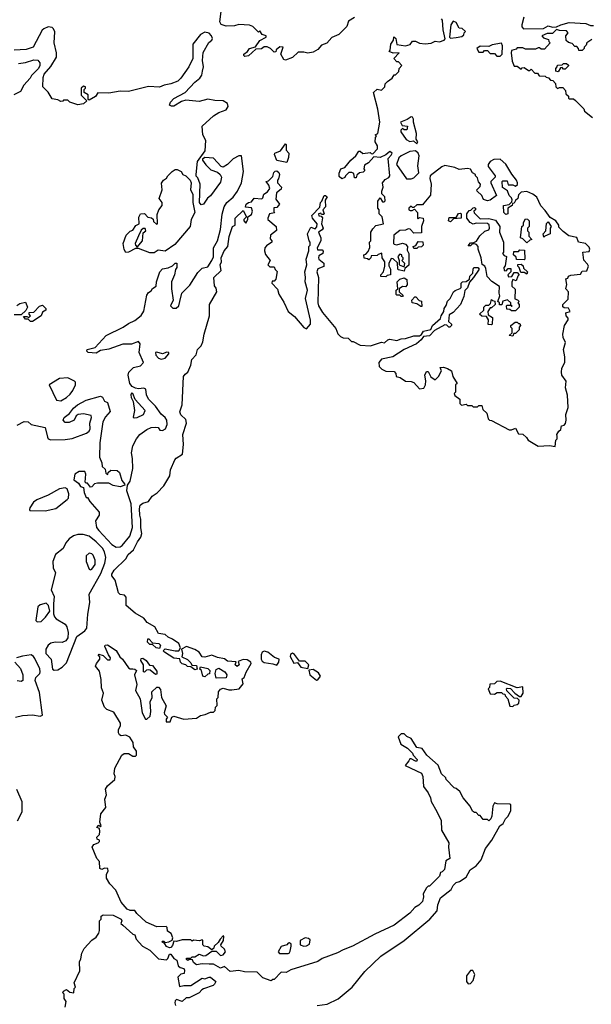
# Model space of a CAD drawing. Extents: x 2604950 to 2749250, y 940531 to 1028284.
# Tile 54 of 220: x 2619744 to 2623791, y 1010654 to 1017619. Entities that reach past the tile are written whole.
import ezdxf

# ---------------------------------------------------------------- set-up
doc = ezdxf.new("R2010")
doc.units = 0

msp = doc.modelspace()

# ---------------------------------------------------------------- linework, layer by layer
at = {"layer": '0CON05XD'}
for points in [[(2622113.3, 1017635), (2622071.7, 1017608.3), (2622059.2, 1017570.8), (2622003.3, 1017515), (2621955, 1017494), (2621917.9, 1017452.1), (2621881.2, 1017438.8), (2621855, 1017408), (2621821.7, 1017388.3), (2621785, 1017381.2), (2621755, 1017388.8), (2621715, 1017388.8), (2621675, 1017352), (2621625, 1017333.3), (2621615, 1017337.5), (2621592.5, 1017375), (2621610, 1017425), (2621585, 1017427.5), (2621560, 1017405), (2621558.3, 1017391.7), (2621545, 1017390), (2621520, 1017415), (2621495, 1017426.7), (2621475, 1017426.7), (2621455, 1017412.5), (2621415, 1017410), (2621365, 1017362.5), (2621338.3, 1017358.3), (2621330, 1017365), (2621330, 1017375), (2621356.7, 1017393.3), (2621370, 1017415), (2621413.6, 1017426.4), (2621445, 1017472.5), (2621490, 1017495), (2621490, 1017505), (2621460, 1017515), (2621445, 1017540), (2621435, 1017530), (2621395, 1017570), (2621370, 1017580), (2621296.1, 1017586.1), (2621265, 1017576.2), (2621205, 1017574.3), (2621171.2, 1017585), (2621160, 1017605), (2621172, 1017695)], [(2623548.3, 1014671.7), (2623547.5, 1014685), (2623560.7, 1014709.3), (2623575, 1014720), (2623580, 1014745), (2623598.3, 1014751.7), (2623607, 1014763), (2623612.5, 1014785), (2623610, 1014825), (2623627.5, 1014875), (2623623, 1014963), (2623607.5, 1015015), (2623611.7, 1015061.7), (2623583.3, 1015105), (2623580, 1015125), (2623583.3, 1015155), (2623603.3, 1015195), (2623603.6, 1015233.6), (2623593.8, 1015285), (2623607.5, 1015335), (2623590.7, 1015370.7), (2623590, 1015395), (2623600, 1015455), (2623627.5, 1015495), (2623626.7, 1015506.7), (2623612.5, 1015525), (2623610, 1015545), (2623640, 1015555), (2623628.3, 1015578.3), (2623598.3, 1015581.7), (2623588.3, 1015588.3), (2623590, 1015605), (2623627.5, 1015642.5), (2623630, 1015695), (2623610, 1015715), (2623617.5, 1015745), (2623610, 1015785), (2623625, 1015790), (2623630, 1015805), (2623645, 1015812.5), (2623715, 1015820), (2623725, 1015840), (2623758.3, 1015841.7), (2623770, 1015875), (2623765, 1015890), (2623738.3, 1015918.3), (2623730, 1015975), (2623775, 1015980), (2623780, 1015995), (2623775, 1016010), (2623750, 1016035), (2623700, 1016045), (2623688.3, 1016078.3), (2623631.2, 1016091.2), (2623590.7, 1016120.7), (2623561.7, 1016151.7), (2623560, 1016165), (2623540, 1016195), (2623500.7, 1016220.7), (2623465, 1016270), (2623432.5, 1016302.5), (2623405, 1016363.8), (2623376.7, 1016385), (2623335, 1016402.5), (2623295, 1016400), (2623275, 1016380), (2623270, 1016355), (2623255, 1016340), (2623245, 1016320), (2623231.7, 1016318.3), (2623230, 1016305), (2623200, 1016285), (2623200, 1016245), (2623185, 1016240), (2623172.5, 1016255), (2623170, 1016305), (2623208.3, 1016311.7), (2623228.3, 1016331.7), (2623230, 1016345), (2623225, 1016360), (2623210, 1016375), (2623198.3, 1016408.3), (2623161.7, 1016431.7), (2623160, 1016475), (2623165, 1016480), (2623195, 1016480), (2623201.7, 1016451.7), (2623235, 1016450), (2623255, 1016442.5), (2623267.5, 1016452.5), (2623268.8, 1016465), (2623261.2, 1016485), (2623227.1, 1016527.1), (2623186.4, 1016596.4), (2623145, 1016632.9), (2623100.2, 1016629.8), (2623075.8, 1016615), (2623060, 1016595), (2623061.2, 1016581.2), (2623110, 1016515), (2623110, 1016505), (2623080, 1016475), (2623080, 1016465), (2623120, 1016375), (2623075, 1016342.5), (2623055, 1016337.5), (2623027, 1016347), (2623016.4, 1016376.4), (2622982.5, 1016405), (2622980, 1016415), (2623005, 1016440), (2623007.5, 1016455), (2622993, 1016473), (2622985, 1016500), (2622970, 1016515), (2622970, 1016525), (2622950, 1016535), (2622935, 1016562.5), (2622915, 1016567.5), (2622855, 1016559.2), (2622825, 1016573.1), (2622755, 1016588.5), (2622732, 1016578), (2622650, 1016515), (2622647.5, 1016495), (2622656.7, 1016455), (2622651.7, 1016378.3), (2622605, 1016320), (2622595, 1016310), (2622555, 1016310), (2622535, 1016290), (2622525, 1016290), (2622515, 1016300), (2622500, 1016285), (2622500, 1016275), (2622508.3, 1016268.3), (2622521.7, 1016268.3), (2622538.3, 1016278.3), (2622560, 1016255), (2622560, 1016215), (2622565, 1016210), (2622570, 1016215), (2622575, 1016220), (2622600, 1016215), (2622602.5, 1016195), (2622587.5, 1016155), (2622588.3, 1016111.7), (2622535, 1016110), (2622508.3, 1016138.3), (2622495, 1016140), (2622475, 1016130), (2622435, 1016127.5), (2622392.5, 1016095), (2622390, 1016035), (2622395, 1016030), (2622415, 1016027.5), (2622455, 1016037.5), (2622475, 1016030), (2622490, 1016015), (2622488.3, 1015988.3), (2622500, 1015965), (2622498.3, 1015881.7), (2622471.7, 1015858.3), (2622465, 1015840), (2622425, 1015850), (2622420, 1015855), (2622418.3, 1015898.3), (2622388.3, 1015928.3), (2622375, 1015930), (2622357.5, 1015895), (2622358.3, 1015878.3), (2622370, 1015855), (2622370, 1015815), (2622345, 1015810), (2622335, 1015800), (2622301.7, 1015801.7), (2622300, 1015815), (2622320, 1015835), (2622330, 1015875), (2622330, 1015905), (2622310, 1015935), (2622308.3, 1015968.3), (2622281.7, 1015958.3), (2622275, 1015950), (2622231.7, 1015948.3), (2622230, 1015935), (2622215, 1015920), (2622207.5, 1015927.5), (2622181.7, 1015931.7), (2622180, 1015955), (2622195, 1015960), (2622211.7, 1015978.3), (2622221.7, 1016008.3), (2622220, 1016045), (2622230, 1016055), (2622230, 1016115), (2622245, 1016140), (2622265, 1016162.5), (2622320, 1016175), (2622310, 1016225), (2622290, 1016245), (2622290, 1016275), (2622280, 1016285), (2622280, 1016335), (2622295, 1016360), (2622311.7, 1016331.7), (2622325, 1016330), (2622331.7, 1016338.3), (2622330, 1016365), (2622308.3, 1016388.3), (2622307.5, 1016405), (2622317.5, 1016435), (2622312.5, 1016465), (2622330.7, 1016489.3), (2622357.7, 1016502.3), (2622363.3, 1016515), (2622353.3, 1016636.7), (2622375, 1016660), (2622380, 1016675), (2622365, 1016687.5), (2622337, 1016663), (2622295, 1016643.3), (2622251.7, 1016648.3), (2622213, 1016607), (2622185, 1016590), (2622180, 1016565), (2622188.3, 1016551.7), (2622175, 1016540), (2622150, 1016535), (2622131.7, 1016518.3), (2622125, 1016500), (2622115, 1016500), (2622110, 1016530), (2622095, 1016537.5), (2622075, 1016537.5), (2622050, 1016515), (2622046.4, 1016503.6), (2622025, 1016493.3), (2622005, 1016510), (2622006.4, 1016533.6), (2622017, 1016563), (2622046.4, 1016573.6), (2622087.5, 1016625), (2622123, 1016657), (2622145, 1016690), (2622155, 1016690), (2622173.6, 1016673.6), (2622225, 1016680), (2622231.7, 1016671.7), (2622245, 1016670), (2622277.5, 1016705), (2622277, 1016727), (2622260, 1016755), (2622262.5, 1016785), (2622270, 1016795), (2622260, 1016805), (2622280, 1016815), (2622293.3, 1016895), (2622279.2, 1016985), (2622250, 1017105), (2622275, 1017127.5), (2622305, 1017120), (2622330, 1017145), (2622332.5, 1017165), (2622347, 1017183), (2622380, 1017205), (2622395, 1017230), (2622405, 1017230), (2622428.3, 1017251.7), (2622430, 1017275), (2622450, 1017295), (2622425, 1017320), (2622415, 1017320), (2622392.5, 1017345), (2622430, 1017385), (2622387, 1017383), (2622360, 1017395), (2622366.7, 1017403.3), (2622372.5, 1017445), (2622390, 1017475), (2622391.7, 1017498.3), (2622407.5, 1017485), (2622415, 1017442.5), (2622475, 1017433.3), (2622507.5, 1017442.5), (2622525, 1017467.5), (2622545, 1017467.5), (2622575, 1017453.3), (2622615, 1017447.5), (2622656.4, 1017453.6), (2622685, 1017467.5), (2622716.4, 1017463.6), (2622750, 1017475), (2622757, 1017483), (2622743, 1017547), (2622736.4, 1017616.4), (2622730, 1017625)], [(2622795, 1017487.5), (2622835, 1017493.3), (2622875, 1017500), (2622888.3, 1017511.7), (2622890, 1017525), (2622900, 1017535), (2622877, 1017557), (2622855, 1017560), (2622835, 1017600), (2622812.5, 1017607.5), (2622797, 1017583), (2622787.5, 1017495), (2622795, 1017487.5)], [(2623313, 1017637), (2623298.3, 1017581.7), (2623298.3, 1017568.3), (2623310, 1017555), (2623453, 1017557), (2623485, 1017576), (2623515, 1017566.7), (2623545, 1017567.5), (2623575, 1017582.5), (2623635, 1017598.8), (2623753, 1017593), (2623785, 1017577.5), (2623807, 1017577)], [(2620455, 1013890.3), (2620470.2, 1013899.8), (2620522.9, 1013965), (2620543.4, 1014026.6), (2620533.3, 1014193.3), (2620503.1, 1014286.9), (2620506.2, 1014325), (2620525, 1014353.8), (2620545.4, 1014445), (2620543.7, 1014513.7), (2620534.5, 1014555), (2620545.6, 1014605), (2620570, 1014655), (2620594.3, 1014685), (2620645, 1014720.6), (2620675, 1014733.1), (2620707.5, 1014737.5), (2620723.8, 1014733.8), (2620736.4, 1014716.4), (2620755, 1014713.3), (2620776, 1014725), (2620787.5, 1014755), (2620785.6, 1014785), (2620775, 1014803.8), (2620745, 1014829.2), (2620704.6, 1014885), (2620655, 1014935.6), (2620642, 1014965), (2620636.1, 1015006.1), (2620622.7, 1015012.7), (2620585, 1015007.4), (2620565, 1015011.6), (2620540.8, 1015025), (2620524.9, 1015044.9), (2620512.2, 1015105), (2620517.1, 1015125), (2620550.4, 1015159.6), (2620598.7, 1015171.3), (2620620.6, 1015195), (2620590.6, 1015265), (2620596.7, 1015325), (2620585, 1015342.5), (2620535, 1015323.3), (2620475, 1015324), (2620375, 1015288.1), (2620315, 1015278.8), (2620285, 1015260), (2620230, 1015265), (2620220, 1015275), (2620222.5, 1015285), (2620279.4, 1015300.6), (2620356.7, 1015385), (2620477, 1015443), (2620515, 1015470), (2620558.8, 1015491.2), (2620603.3, 1015526.7), (2620622.5, 1015557.5), (2620645, 1015670), (2620655, 1015690), (2620675, 1015700), (2620683.6, 1015716.4), (2620710, 1015735), (2620712.5, 1015765), (2620736.7, 1015835), (2620755, 1015857.5), (2620795, 1015862.5), (2620825, 1015877.5), (2620845, 1015897.5), (2620856.1, 1015896.1), (2620856.7, 1015865), (2620847.5, 1015852.5), (2620840, 1015815), (2620818.8, 1015765), (2620818, 1015715), (2620830, 1015635), (2620812.5, 1015595), (2620828.3, 1015578.3), (2620851.7, 1015578.3), (2620870, 1015595), (2620877.5, 1015625), (2620892, 1015685), (2620948.5, 1015741.5), (2621005, 1015830.6), (2621035, 1015861.2), (2621075, 1015871.2), (2621105, 1015915.7), (2621115, 1015942.5), (2621116.8, 1016005), (2621144.7, 1016055), (2621164.7, 1016135), (2621177.5, 1016242.5), (2621191.5, 1016295), (2621210.5, 1016325), (2621255, 1016363.6), (2621286.7, 1016405), (2621313.5, 1016465), (2621328.5, 1016545), (2621315, 1016656.7), (2621295, 1016656), (2621256, 1016635), (2621215, 1016594.5), (2621185, 1016575.7), (2621170.3, 1016580.3), (2621115, 1016640), (2621055, 1016643.3), (2621038.3, 1016631.7), (2621037.5, 1016625), (2621061.7, 1016591.7), (2621096.1, 1016556.1), (2621145, 1016541.2), (2621163.3, 1016525), (2621173.8, 1016505), (2621165, 1016470), (2621095, 1016372), (2621073.3, 1016356.7), (2621045, 1016313.3), (2621028.3, 1016308.3), (2621017.5, 1016325), (2621022.5, 1016455), (2621005, 1016500), (2620993, 1016513), (2620992.5, 1016525), (2621003.3, 1016615), (2621057.7, 1016692.3), (2621062.5, 1016765), (2621040.5, 1016805), (2621036.3, 1016865), (2621115, 1016938.1), (2621155, 1016962.5), (2621205, 1016982.5), (2621220, 1017005), (2621215.8, 1017025.8), (2621185, 1017044), (2621125, 1017046.5), (2621075, 1017057.3), (2621015, 1017040.8), (2620920.2, 1017049.8), (2620889.1, 1017040.9), (2620835, 1017008.5), (2620817.9, 1017007.9), (2620804.2, 1017015), (2620811.9, 1017035), (2620835, 1017060.8), (2620915, 1017102.9), (2620984, 1017176), (2621020, 1017205), (2621033, 1017227), (2621038.8, 1017255), (2621045.5, 1017285), (2621038.8, 1017331.2), (2621042.7, 1017387.3), (2621082.7, 1017457.3), (2621105, 1017473.8), (2621108, 1017485), (2621102, 1017505), (2621085, 1017524), (2621055, 1017530), (2621024.5, 1017515.5), (2620968.8, 1017445), (2620970, 1017345), (2620942.5, 1017285), (2620885.5, 1017204.5), (2620862.5, 1017185), (2620814.1, 1017165.9), (2620766.1, 1017156.1), (2620735, 1017140.6), (2620655, 1017146.4), (2620515, 1017111.1), (2620455, 1017113.1), (2620375, 1017098.8), (2620298.3, 1017101.7), (2620280, 1017075), (2620235, 1017050), (2620230, 1017055), (2620228.3, 1017088.3), (2620200, 1017105), (2620200, 1017125), (2620210, 1017135), (2620210, 1017145), (2620195, 1017150), (2620180, 1017135), (2620180, 1017085), (2620220, 1017045), (2620195, 1017023.3), (2620155, 1017016.7), (2620100, 1017035), (2620085, 1017050), (2620055, 1017050), (2620048.3, 1017041.7), (2620035, 1017040), (2620015, 1017052.5), (2619975, 1017060), (2619946.1, 1017106.1), (2619908.8, 1017145), (2619909.3, 1017209.3), (2619916.4, 1017233.6), (2619965, 1017288.8), (2620005.8, 1017355), (2620005.8, 1017385), (2619989.2, 1017455), (2619992.1, 1017532.1), (2619984.4, 1017554.4), (2619973.3, 1017565), (2619945, 1017567.5), (2619915, 1017555.6), (2619904.2, 1017545), (2619840, 1017425), (2619790.7, 1017409.3), (2619705, 1017402.5)], [(2623795, 1017480), (2623760, 1017455), (2623755, 1017440), (2623740, 1017425), (2623740, 1017415), (2623725, 1017400), (2623701.7, 1017401.7), (2623700, 1017415), (2623688.3, 1017428.3), (2623675, 1017430), (2623655, 1017450), (2623628.3, 1017458.3), (2623611.7, 1017471.7), (2623610, 1017505), (2623627.5, 1017525), (2623615, 1017540), (2623565, 1017542.5), (2623545, 1017550), (2623515, 1017522.5), (2623478.3, 1017521.7), (2623440, 1017505), (2623451.7, 1017491.7), (2623488.3, 1017478.3), (2623490, 1017465), (2623500, 1017455), (2623458.3, 1017411.7), (2623435, 1017410), (2623425, 1017420), (2623415, 1017420), (2623395, 1017410), (2623325, 1017410), (2623305, 1017420), (2623265, 1017420), (2623258.3, 1017411.7), (2623225, 1017400), (2623222.5, 1017385), (2623230, 1017325), (2623245, 1017290), (2623265, 1017290), (2623295, 1017270), (2623301.7, 1017278.3), (2623315, 1017280), (2623345, 1017260), (2623355, 1017260), (2623365, 1017270), (2623391.7, 1017241.7), (2623410, 1017240), (2623421.7, 1017221.7), (2623465, 1017220), (2623471.7, 1017211.7), (2623488.3, 1017208.3), (2623501.7, 1017191.7), (2623518.3, 1017188.3), (2623538.3, 1017168.3), (2623540, 1017145), (2623551.7, 1017131.7), (2623565, 1017140), (2623588.3, 1017138.3), (2623608.3, 1017118.3), (2623610, 1017095), (2623628.3, 1017078.3), (2623630, 1017065), (2623635, 1017060), (2623665, 1017060), (2623678.3, 1017048.3), (2623738.3, 1016988.3), (2623741.7, 1016971.7), (2623798.3, 1016928.3)], [(2623145, 1017360), (2623160, 1017375), (2623162.5, 1017435), (2623155, 1017452.5), (2623088.3, 1017441.7), (2623065, 1017430), (2623005, 1017432.5), (2622980, 1017415), (2622995, 1017390), (2623025, 1017390), (2623035, 1017400), (2623055, 1017400), (2623075, 1017380), (2623105, 1017380), (2623121.7, 1017361.7), (2623145, 1017360)], [(2619735, 1017310), (2619785, 1017316.2), (2619845, 1017336.2), (2619872.5, 1017332.5), (2619887.5, 1017315), (2619887.5, 1017295), (2619876.7, 1017273.3), (2619827.5, 1017225), (2619817.5, 1017205), (2619773.6, 1017156.4), (2619749.3, 1017110.7), (2619701.7, 1017088.3)], [(2623555, 1017250), (2623540, 1017255), (2623540, 1017275), (2623550, 1017285), (2623551.7, 1017298.3), (2623585, 1017300), (2623595, 1017310), (2623615, 1017310), (2623628.3, 1017298.3), (2623628.3, 1017291.7), (2623605, 1017270), (2623595, 1017270), (2623585, 1017280), (2623571.7, 1017278.3), (2623555, 1017250)], [(2622555, 1016740), (2622562.5, 1016755), (2622550, 1016775), (2622553.3, 1016815), (2622532.5, 1016895), (2622532.5, 1016915), (2622525, 1016930), (2622515, 1016932.5), (2622487, 1016913), (2622440, 1016895), (2622451.7, 1016871.7), (2622490, 1016865), (2622485, 1016840), (2622465, 1016840), (2622455, 1016850), (2622443, 1016837), (2622442.5, 1016825), (2622480.7, 1016770.7), (2622505, 1016757.5), (2622531.7, 1016761.7), (2622555, 1016740)], [(2621635, 1016610), (2621565, 1016622.5), (2621547.5, 1016665), (2621550, 1016675), (2621589.3, 1016690.7), (2621625, 1016740), (2621630, 1016735), (2621630, 1016695), (2621650, 1016675), (2621647.5, 1016645), (2621635, 1016610)], [(2622515, 1016492.5), (2622535, 1016500), (2622570, 1016535), (2622562, 1016585), (2622571.2, 1016655), (2622565.8, 1016675.8), (2622545, 1016692.5), (2622505, 1016687.5), (2622443.9, 1016656.1), (2622429.3, 1016640.7), (2622412.5, 1016595), (2622483.6, 1016493.6), (2622515, 1016492.5)], [(2620300, 1011795), (2620310, 1011805), (2620310, 1011815), (2620291.7, 1011821.7), (2620290, 1011835), (2620310, 1011855), (2620312.5, 1011875), (2620308.3, 1011898.3), (2620290, 1011905), (2620305, 1011920), (2620315, 1011910), (2620320, 1011915), (2620312.5, 1011942.5), (2620318.3, 1012001.7), (2620353.3, 1012045), (2620347.5, 1012105), (2620357.5, 1012135), (2620352.5, 1012175), (2620365, 1012200), (2620417.5, 1012245), (2620420, 1012265), (2620412.5, 1012285), (2620417.5, 1012325), (2620467.5, 1012415), (2620483, 1012427), (2620515, 1012427.5), (2620545, 1012410), (2620565, 1012410), (2620570, 1012415), (2620570, 1012445), (2620550, 1012475), (2620546.7, 1012505), (2620523, 1012543), (2620495, 1012557.5), (2620463.3, 1012553.3), (2620450, 1012560), (2620443.3, 1012573.3), (2620443.3, 1012595), (2620457.5, 1012625), (2620458.3, 1012641.7), (2620410, 1012720), (2620360.3, 1012740.3), (2620344.2, 1012755), (2620326.2, 1012805), (2620336.2, 1012855), (2620323.6, 1012893.6), (2620320.7, 1012950.7), (2620309.3, 1013009.3), (2620280, 1013045), (2620287.5, 1013065), (2620312.5, 1013095), (2620311.7, 1013111.7), (2620300, 1013125), (2620305, 1013130), (2620335, 1013120), (2620365, 1013090), (2620385, 1013090), (2620387.5, 1013105), (2620372.5, 1013125), (2620347.5, 1013185), (2620350, 1013195), (2620365, 1013196.7), (2620425.9, 1013155.9), (2620452, 1013112), (2620472.5, 1013095), (2620514.1, 1013034.1), (2620525, 1013026.7), (2620545, 1013026.2), (2620560, 1013025), (2620570, 1013015), (2620557.5, 1012985), (2620572.5, 1012915), (2620563.6, 1012873.6), (2620597.5, 1012815), (2620611.2, 1012715), (2620635, 1012670), (2620645, 1012670), (2620667, 1012693), (2620673.3, 1012725), (2620667, 1012793), (2620682.5, 1012825), (2620680, 1012865), (2620715, 1012897.5), (2620727, 1012897), (2620741.7, 1012881.7), (2620747.5, 1012825), (2620780, 1012765), (2620767.5, 1012715), (2620770, 1012705), (2620790, 1012685), (2620781.7, 1012671.7), (2620781.7, 1012651.7), (2620808.3, 1012651.7), (2620820, 1012685), (2620835, 1012692.5), (2620905, 1012670), (2620995, 1012677.5), (2621025, 1012697.5), (2621057, 1012703), (2621095, 1012720), (2621115, 1012720), (2621128.3, 1012731.7), (2621130, 1012755), (2621141.7, 1012768.3), (2621140, 1012815), (2621150, 1012825), (2621151.2, 1012865), (2621165, 1012883.3), (2621185, 1012890), (2621225, 1012877.5), (2621245, 1012877.5), (2621297.5, 1012885), (2621325, 1012920), (2621320, 1012955), (2621332.5, 1012965), (2621346.4, 1013003.6), (2621382.5, 1013065), (2621380, 1013075), (2621355, 1013090), (2621325, 1013093.3), (2621291.7, 1013078.3), (2621297.5, 1013055), (2621283.6, 1013043.6), (2621270, 1013055), (2621277.5, 1013077.5), (2621215, 1013080), (2621195, 1013096.7), (2621145, 1013106.7), (2621105, 1013123.8), (2621055, 1013110), (2621035, 1013112.5), (2621013.8, 1013143.8), (2620985, 1013163.3), (2620925, 1013183.8), (2620890, 1013165), (2620897.5, 1013135), (2620891.7, 1013111.7), (2620933, 1013093), (2620955, 1013070), (2620961.7, 1013051.7), (2620995, 1013050), (2621000, 1013025), (2620985, 1013020), (2620955, 1013040), (2620933, 1013043), (2620920, 1013055), (2620895, 1013062.5), (2620883.3, 1013075), (2620878.3, 1013098.3), (2620835, 1013103.3), (2620770, 1013145), (2620760, 1013155), (2620775, 1013167.5), (2620845, 1013153.8), (2620870, 1013155), (2620882.5, 1013175), (2620870, 1013205), (2620825, 1013236.7), (2620795, 1013250), (2620775, 1013268.8), (2620727, 1013277), (2620700, 1013325), (2620647.5, 1013355), (2620622.5, 1013385), (2620561.2, 1013421.2), (2620497.5, 1013475), (2620496.7, 1013535), (2620485, 1013547.5), (2620455, 1013553.3), (2620444.2, 1013564.2), (2620420, 1013655), (2620396.7, 1013685), (2620396.7, 1013696.7), (2620412.5, 1013725), (2620494.6, 1013805.4), (2620512.5, 1013835), (2620550.9, 1013869.1), (2620577.1, 1013925), (2620602.3, 1013957.7), (2620608.9, 1013985), (2620601.8, 1014025), (2620602.1, 1014085), (2620594, 1014114), (2620592.2, 1014157.8), (2620598, 1014185), (2620615, 1014198), (2620655, 1014210), (2620681.7, 1014248.3), (2620718.3, 1014271.7), (2620765, 1014322.5), (2620807.3, 1014392.7), (2620812.5, 1014435), (2620841.2, 1014505), (2620852.1, 1014517.9), (2620896.2, 1014545), (2620903.3, 1014615), (2620900, 1014685), (2620925.8, 1014765), (2620919.7, 1014789.7), (2620884.4, 1014824.4), (2620878, 1014845), (2620894.2, 1014895), (2620904.2, 1015095), (2620915, 1015112.5), (2620933.6, 1015126.4), (2620956, 1015174), (2620963.8, 1015215), (2620992.7, 1015247.3), (2621003.2, 1015286.8), (2621028.2, 1015311.8), (2621040.9, 1015339.1), (2621050, 1015395), (2621087.8, 1015525), (2621088, 1015605), (2621140, 1015695), (2621135, 1015718.8), (2621124.2, 1015735.8), (2621118.8, 1015795), (2621170, 1015845), (2621163.8, 1015885), (2621173, 1015907), (2621171.2, 1015935), (2621191.2, 1015985), (2621217.5, 1016015), (2621227.5, 1016085), (2621250, 1016155), (2621270, 1016165), (2621270, 1016215), (2621325, 1016270), (2621350, 1016225), (2621330, 1016205), (2621330, 1016195), (2621345, 1016180), (2621360, 1016205), (2621360, 1016225), (2621385, 1016240), (2621393.3, 1016265), (2621385, 1016287.5), (2621341.7, 1016291.7), (2621347.5, 1016315), (2621363, 1016327), (2621385, 1016330), (2621403, 1016357), (2621457.5, 1016352.5), (2621465, 1016360), (2621472.5, 1016385), (2621499.3, 1016400.7), (2621513.8, 1016425), (2621508.8, 1016448.8), (2621490, 1016475), (2621505, 1016480), (2621535, 1016510), (2621542.5, 1016537.5), (2621551.7, 1016548.3), (2621565, 1016550), (2621578.3, 1016538.3), (2621582.5, 1016525), (2621577, 1016493), (2621570, 1016485), (2621570, 1016465), (2621597.5, 1016435), (2621595, 1016420), (2621562.5, 1016395), (2621558.3, 1016348.3), (2621582.5, 1016315), (2621565, 1016290), (2621543, 1016287), (2621542.5, 1016262.5), (2621548.3, 1016251.7), (2621513.6, 1016246.4), (2621500, 1016215), (2621500, 1016205), (2621560, 1016155), (2621561.7, 1016128.3), (2621520, 1016095), (2621518.3, 1016068.3), (2621530, 1016055), (2621530, 1016045), (2621490.7, 1016019.3), (2621480, 1016005), (2621476.7, 1015985), (2621485, 1015957.5), (2621517.5, 1015915), (2621500, 1015885), (2621515, 1015870), (2621545, 1015870), (2621551.7, 1015851.7), (2621567, 1015837), (2621557, 1015783), (2621545, 1015770), (2621531.7, 1015768.3), (2621530, 1015755), (2621568.3, 1015711.7), (2621578.3, 1015678.3), (2621615, 1015620), (2621644.1, 1015554.1), (2621688.7, 1015518.7), (2621755, 1015442.5), (2621775, 1015432.5), (2621802.5, 1015465), (2621803, 1015493), (2621767.7, 1015647.7), (2621782, 1015705), (2621764.2, 1015765), (2621768, 1015795), (2621762.5, 1015835), (2621776, 1015885), (2621772, 1015925), (2621790, 1015985), (2621790, 1016015), (2621800, 1016025), (2621800, 1016045), (2621792.5, 1016055), (2621782.5, 1016105), (2621805, 1016152.5), (2621835, 1016140), (2621847, 1016153), (2621850, 1016175), (2621817.5, 1016215), (2621813.3, 1016235), (2621868.3, 1016291.7), (2621872.5, 1016325), (2621883.6, 1016336.4), (2621900, 1016375), (2621910, 1016375), (2621920, 1016365), (2621907, 1016343), (2621910, 1016295), (2621890, 1016275), (2621900, 1016245), (2621895, 1016240), (2621881.7, 1016241.7), (2621875, 1016250), (2621860, 1016245), (2621861.7, 1016231.7), (2621878.3, 1016228.3), (2621887.5, 1016217.5), (2621880, 1016175), (2621892.5, 1016145), (2621886.4, 1016133.6), (2621860, 1016115), (2621877, 1016077), (2621876.7, 1016055), (2621850, 1016005), (2621851.7, 1015991.7), (2621885, 1015990), (2621891.7, 1015981.7), (2621890, 1015965), (2621861.7, 1015948.3), (2621860, 1015935), (2621862.5, 1015925), (2621896.1, 1015896.1), (2621896.4, 1015873.6), (2621855, 1015857.5), (2621846.7, 1015835), (2621858.8, 1015795), (2621853.8, 1015615), (2621860, 1015595), (2621887, 1015547), (2621982.5, 1015435), (2621996.4, 1015396.4), (2622015, 1015377.5), (2622035, 1015367.5), (2622070, 1015365), (2622093, 1015343), (2622105, 1015342.5), (2622155, 1015317.5), (2622228.3, 1015311.7), (2622305, 1015337.5), (2622327, 1015333), (2622350, 1015355), (2622365, 1015360), (2622415, 1015350), (2622445, 1015362.5), (2622475, 1015363.3), (2622535, 1015383.3), (2622575, 1015382.5), (2622588.3, 1015391.7), (2622603.9, 1015416.1), (2622653.6, 1015426.4), (2622667.5, 1015455), (2622723.3, 1015505), (2622726.7, 1015525), (2622746.7, 1015555), (2622748.8, 1015575), (2622763.9, 1015596.1), (2622773, 1015627), (2622792.3, 1015647.7), (2622815.9, 1015694.1), (2622826.1, 1015703.9), (2622863, 1015717), (2622870, 1015725), (2622870, 1015755), (2622880, 1015765), (2622905, 1015767.5), (2622927.5, 1015782.5), (2622930, 1015805), (2622952.5, 1015825), (2622953.3, 1015855), (2622960, 1015865), (2622986.4, 1015866.4), (2622997.5, 1015855), (2622957.5, 1015795), (2622927.5, 1015762.5), (2622915, 1015722.5), (2622896.4, 1015703.6), (2622889.3, 1015660.7), (2622865.8, 1015604.2), (2622813, 1015547), (2622785, 1015530), (2622780, 1015485), (2622800, 1015465), (2622800, 1015455), (2622790, 1015445), (2622783, 1015443), (2622768.3, 1015458.3), (2622755, 1015460), (2622680.8, 1015419.2), (2622645, 1015383.3), (2622601.7, 1015378.3), (2622586.4, 1015353.6), (2622552.5, 1015325), (2622465, 1015286.7), (2622385.9, 1015234.1), (2622305, 1015216.7), (2622287.5, 1015195), (2622290, 1015165), (2622307, 1015147), (2622335, 1015132.5), (2622395, 1015130), (2622407.5, 1015115), (2622410, 1015095), (2622437, 1015087), (2622475, 1015062.5), (2622515, 1015060), (2622535, 1015052.5), (2622575, 1015007.5), (2622605, 1015012.5), (2622617.5, 1015035), (2622620, 1015065), (2622613.3, 1015105), (2622625, 1015130), (2622635, 1015130), (2622655, 1015092.5), (2622685, 1015072.5), (2622710, 1015095), (2622730, 1015135), (2622721.7, 1015158.3), (2622745, 1015160), (2622771.7, 1015151.7), (2622800, 1015135), (2622810, 1015095), (2622840, 1015045), (2622830, 1015035), (2622830, 1014985), (2622820, 1014975), (2622825, 1014960), (2622860, 1014935), (2622860, 1014905), (2622873, 1014893), (2622905, 1014900), (2622915, 1014890), (2622945, 1014890), (2622955, 1014880), (2622985, 1014880), (2622995, 1014890), (2623015, 1014890), (2623021.7, 1014861.7), (2623050, 1014835), (2623060, 1014795), (2623070, 1014785), (2623085, 1014782.5), (2623208.3, 1014718.3), (2623225, 1014717.5), (2623255, 1014730), (2623275, 1014690), (2623305, 1014687.5), (2623333, 1014663), (2623343.6, 1014643.6), (2623415, 1014602.5), (2623495, 1014607.5), (2623535, 1014600), (2623540, 1014645), (2623550, 1014655), (2623548.3, 1014671.7)], [(2620695, 1015970), (2620665, 1015970), (2620585, 1016000), (2620565, 1016000), (2620515, 1015974), (2620495, 1015973.3), (2620483.6, 1015993.6), (2620477.5, 1016035), (2620497.5, 1016095), (2620527, 1016123), (2620545, 1016130), (2620567, 1016163), (2620590, 1016175), (2620588.3, 1016221.7), (2620600, 1016245), (2620627, 1016247), (2620651.7, 1016221.7), (2620678.3, 1016218.3), (2620688.3, 1016208.3), (2620691.7, 1016191.7), (2620711.7, 1016171.7), (2620720, 1016175), (2620718.3, 1016241.7), (2620730, 1016275), (2620752.5, 1016305), (2620752.5, 1016325), (2620732.5, 1016355), (2620752.5, 1016415), (2620748.3, 1016461.7), (2620762.5, 1016485), (2620783, 1016497), (2620792.5, 1016515), (2620822.5, 1016545), (2620845, 1016558.8), (2620859.3, 1016559.3), (2620887.5, 1016545), (2620900, 1016525), (2620920, 1016515), (2620950, 1016485), (2620957.5, 1016465), (2620952.5, 1016415), (2620970, 1016385), (2620970, 1016325), (2620983.3, 1016255), (2620958.8, 1016205), (2620951.2, 1016155), (2620841.2, 1016028.8), (2620775, 1015981.2), (2620725, 1015988.8), (2620695, 1015970)], [(2623255, 1015560), (2623225, 1015560), (2623215, 1015570), (2623191.7, 1015571.7), (2623190, 1015595), (2623195, 1015600), (2623220, 1015600), (2623225, 1015590), (2623230, 1015595), (2623220, 1015600), (2623220, 1015615), (2623197, 1015637), (2623163.3, 1015626.7), (2623157.5, 1015602.5), (2623141.7, 1015601.7), (2623140, 1015615), (2623130, 1015625), (2623142.5, 1015665), (2623137.5, 1015685), (2623140.7, 1015730.7), (2623087, 1015767), (2623053, 1015803), (2623045, 1015860), (2623037.5, 1015875), (2623017.5, 1015887.5), (2623010.8, 1015935), (2622990, 1015995), (2622990, 1016015), (2622978.3, 1016028.3), (2622965, 1016032.5), (2622948.3, 1016031.7), (2622935, 1016020), (2622920, 1016020), (2622935, 1016040), (2622955, 1016040), (2622978.3, 1016051.7), (2623000.7, 1016089.3), (2623037.5, 1016122.5), (2623065, 1016132.5), (2623070, 1016145), (2623067, 1016167), (2623057, 1016177), (2622975, 1016180), (2622955, 1016172.5), (2622933.6, 1016183.6), (2622910, 1016215), (2622910, 1016245), (2622925, 1016270), (2622938.3, 1016271.7), (2622955, 1016287.5), (2622965, 1016290), (2622970, 1016285), (2622970, 1016275), (2622960, 1016265), (2622961.7, 1016251.7), (2623005, 1016210), (2623065, 1016212.5), (2623111.7, 1016201.7), (2623142.5, 1016155), (2623140, 1016115), (2623170, 1016045), (2623170, 1015975), (2623162.5, 1015965), (2623175, 1015950), (2623190, 1015945), (2623181.7, 1015878.3), (2623172.5, 1015865), (2623173.3, 1015845), (2623187, 1015843), (2623201.7, 1015858.3), (2623220, 1015860), (2623220, 1015835), (2623200, 1015815), (2623205, 1015800), (2623228.3, 1015801.7), (2623245, 1015830), (2623265, 1015830), (2623280, 1015815), (2623270, 1015805), (2623258.3, 1015771.7), (2623235, 1015780), (2623227, 1015763), (2623227.5, 1015735), (2623251.7, 1015711.7), (2623250, 1015645), (2623268.3, 1015638.3), (2623280, 1015625), (2623270, 1015615), (2623280, 1015605), (2623280, 1015585), (2623255, 1015560)], [(2622795, 1016190), (2622780, 1016195), (2622785, 1016220), (2622835, 1016220), (2622851.7, 1016248.3), (2622865, 1016250), (2622870, 1016245), (2622870, 1016215), (2622815, 1016210), (2622795, 1016190)], [(2623335, 1016040), (2623305, 1016070), (2623290, 1016075), (2623300, 1016155), (2623310, 1016165), (2623310, 1016185), (2623325, 1016210), (2623338.3, 1016208.3), (2623350, 1016195), (2623350, 1016155), (2623340, 1016145), (2623340, 1016125), (2623347.5, 1016115), (2623348.3, 1016088.3), (2623370, 1016065), (2623355, 1016060), (2623335, 1016040)], [(2620575, 1016010), (2620612.5, 1016055), (2620618.3, 1016111.7), (2620637.5, 1016125), (2620631.7, 1016141.7), (2620618.3, 1016141.7), (2620605, 1016130), (2620585, 1016090), (2620562.5, 1016035), (2620563, 1016023), (2620575, 1016010)], [(2623455, 1016080), (2623450, 1016105), (2623470, 1016125), (2623473.6, 1016176.4), (2623485, 1016190), (2623507.5, 1016155), (2623500, 1016145), (2623500, 1016105), (2623461.7, 1016088.3), (2623455, 1016080)], [(2622555, 1016000), (2622535, 1016000), (2622530, 1016015), (2622548.3, 1016021.7), (2622565, 1016050), (2622598.3, 1016048.3), (2622600, 1016025), (2622588.3, 1016011.7), (2622565, 1016010), (2622555, 1016000)], [(2622465, 1015870), (2622470, 1015895), (2622450, 1015915), (2622460, 1015925), (2622460, 1015935), (2622450, 1015945), (2622450, 1015955), (2622435, 1015960), (2622420, 1015945), (2622430, 1015915), (2622430, 1015885), (2622465, 1015870)], [(2623315, 1015920), (2623261.7, 1015921.7), (2623258.3, 1015938.3), (2623240, 1015955), (2623241.7, 1015978.3), (2623275, 1015980), (2623285, 1015990), (2623318.3, 1015988.3), (2623320, 1015925), (2623315, 1015920)], [(2623335, 1015820), (2623315, 1015830), (2623291.7, 1015831.7), (2623280, 1015865), (2623270, 1015875), (2623271.7, 1015888.3), (2623295, 1015890), (2623308.3, 1015878.3), (2623311.7, 1015861.7), (2623340, 1015835), (2623335, 1015820)], [(2622455, 1015660), (2622445, 1015660), (2622435, 1015670), (2622415, 1015670), (2622410, 1015675), (2622410, 1015705), (2622420, 1015715), (2622417.5, 1015765), (2622436.4, 1015783.6), (2622465, 1015792.5), (2622485, 1015780), (2622487, 1015743), (2622475, 1015730), (2622455, 1015732.5), (2622430, 1015715), (2622430, 1015695), (2622458.3, 1015668.3), (2622455, 1015660)], [(2622590, 1015590), (2622585, 1015590), (2622555, 1015610), (2622522.5, 1015615), (2622520, 1015635), (2622541.7, 1015658.3), (2622548.3, 1015658.3), (2622571.7, 1015631.7), (2622588.3, 1015628.3), (2622590, 1015590)], [(2619723.6, 1015596.4), (2619745, 1015612.5), (2619785, 1015620), (2619800, 1015585), (2619788.3, 1015561.7), (2619755, 1015530), (2619705, 1015530)], [(2619835, 1015483.3), (2619820, 1015485), (2619805, 1015500), (2619785, 1015500), (2619771.7, 1015518.3), (2619795, 1015520), (2619808.3, 1015511.7), (2619820, 1015525), (2619810, 1015535), (2619811.7, 1015548.3), (2619845, 1015550), (2619885, 1015592.5), (2619905, 1015600), (2619930, 1015575), (2619930, 1015565), (2619905, 1015550), (2619895, 1015523.3), (2619835, 1015483.3)], [(2623085, 1015460), (2623061.7, 1015461.7), (2623062.5, 1015495), (2623048.3, 1015518.3), (2623015, 1015522.5), (2623000, 1015535), (2623030, 1015565), (2623030, 1015585), (2623045, 1015600), (2623065, 1015600), (2623078.3, 1015611.7), (2623085, 1015640), (2623091.7, 1015631.7), (2623108.3, 1015628.3), (2623110, 1015605), (2623085, 1015580), (2623075, 1015580), (2623057.5, 1015555), (2623061.7, 1015531.7), (2623091.7, 1015511.7), (2623090, 1015465), (2623085, 1015460)], [(2623235, 1015380), (2623210, 1015385), (2623230, 1015405), (2623230, 1015435), (2623220, 1015445), (2623220, 1015455), (2623251.7, 1015478.3), (2623265, 1015480), (2623275, 1015470), (2623285, 1015470), (2623290, 1015455), (2623280, 1015445), (2623280, 1015425), (2623255, 1015400), (2623241.7, 1015398.3), (2623235, 1015380)], [(2620745, 1015218.1), (2620775, 1015224), (2620800, 1015255), (2620800, 1015265), (2620785, 1015266.9), (2620755, 1015255.6), (2620715, 1015268.1), (2620705.8, 1015264.2), (2620706.9, 1015245), (2620726, 1015225), (2620745, 1015218.1)], [(2620035, 1014922.9), (2620075, 1014945.6), (2620100.5, 1014969.5), (2620120.6, 1014995), (2620140, 1015035), (2620138, 1015055), (2620131.7, 1015061.7), (2620085, 1015086.4), (2620025, 1015081.8), (2619952.5, 1015035), (2620005, 1014926.7), (2620035, 1014922.9)], [(2620154, 1014895), (2620215, 1014927.1), (2620315, 1014956.7), (2620329.3, 1014949.3), (2620345, 1014920), (2620365, 1014910), (2620383.6, 1014846.4), (2620350.8, 1014809.2), (2620332, 1014775), (2620311.1, 1014625), (2620308, 1014525), (2620326.7, 1014485), (2620328.3, 1014458.3), (2620348.3, 1014438.3), (2620355, 1014410), (2620368.3, 1014401.7), (2620370, 1014415), (2620388.3, 1014431.7), (2620435, 1014430), (2620450, 1014415), (2620468.3, 1014358.3), (2620486.7, 1014335), (2620487.5, 1014325), (2620455, 1014313.8), (2620405, 1014323.3), (2620375, 1014340), (2620295, 1014341.2), (2620273.9, 1014336.1), (2620255, 1014313.3), (2620245, 1014312.5), (2620225, 1014340), (2620215, 1014340), (2620208.3, 1014348.3), (2620212, 1014405), (2620205, 1014423.3), (2620165, 1014422.5), (2620133.3, 1014405), (2620126.7, 1014365), (2620160, 1014340), (2620175, 1014317.5), (2620195, 1014310), (2620200, 1014275), (2620215, 1014240), (2620225, 1014240), (2620239.5, 1014209.5), (2620306, 1014135), (2620306, 1014115), (2620281.2, 1014075), (2620287.7, 1014027.7), (2620305.5, 1014005.5), (2620396.1, 1013906.1), (2620428.2, 1013888.2), (2620455, 1013890.3)], [(2620555, 1014802.5), (2620575, 1014804), (2620621.2, 1014825), (2620632, 1014855), (2620561.2, 1014931.2), (2620546.2, 1014975), (2620535, 1014976.7), (2620530, 1014965), (2620533.3, 1014946.7), (2620547, 1014917), (2620558, 1014855), (2620547.5, 1014807.5), (2620555, 1014802.5)], [(2619725, 1014751.2), (2619775, 1014776.2), (2619803.9, 1014773.9), (2619826, 1014756), (2619923.3, 1014733.3), (2619940, 1014665), (2619946.7, 1014655), (2619965, 1014647.5), (2620065, 1014648.1), (2620115, 1014655.7), (2620217.5, 1014695), (2620235, 1014707.5), (2620243.3, 1014725), (2620241.2, 1014765), (2620252.5, 1014805), (2620250, 1014820), (2620195, 1014830.6), (2620157.5, 1014825), (2620144, 1014816), (2620130, 1014785), (2620095, 1014769.2), (2620065, 1014770), (2620051.2, 1014785), (2620058.8, 1014805), (2620097.5, 1014832.5), (2620125, 1014871.2), (2620154, 1014895)], [(2619925, 1014144.2), (2619999.1, 1014160.9), (2620081.2, 1014225), (2620088.8, 1014235), (2620092, 1014265), (2620079.5, 1014299.5), (2620065, 1014308), (2620025, 1014301.4), (2619945.5, 1014254.5), (2619865, 1014221.4), (2619842, 1014205), (2619816.7, 1014165), (2619812.5, 1014155), (2619817, 1014147), (2619925, 1014144.2)], [(2619988, 1013018), (2620015, 1013020.6), (2620045, 1013037.8), (2620075, 1013069.2), (2620149.2, 1013255), (2620204.4, 1013295), (2620220.5, 1013315), (2620227.3, 1013412.7), (2620241.2, 1013495), (2620235.4, 1013555), (2620318.4, 1013701.6), (2620346.2, 1013773.8), (2620354.5, 1013815), (2620344.6, 1013854.6), (2620329.4, 1013879.4), (2620285.4, 1013925.4), (2620235.4, 1013965.4), (2620193.2, 1013976.8), (2620156.8, 1013976.8), (2620125, 1013968.5), (2620094.6, 1013945.4), (2620071.7, 1013918.3), (2620053, 1013877), (2619996.7, 1013835), (2619978.8, 1013785), (2619981.7, 1013741.7), (2619996.7, 1013705), (2619967.5, 1013585), (2619988.3, 1013538.3), (2619983, 1013487), (2619983, 1013417), (2619990, 1013395), (2620001.2, 1013381.2), (2620065, 1013343.8), (2620077.1, 1013325), (2620086.9, 1013285), (2620084.2, 1013245), (2620071.2, 1013225), (2620045, 1013214.3), (2619995, 1013216), (2619965, 1013208.8), (2619946.2, 1013195), (2619930, 1013165), (2619930, 1013135), (2619967.1, 1013095), (2619976.7, 1013025), (2619988, 1013018)], [(2620245, 1013726.7), (2620255, 1013732), (2620277.9, 1013765), (2620278.5, 1013795), (2620265, 1013830.6), (2620255, 1013840), (2620235, 1013844.4), (2620213.7, 1013826.3), (2620215.5, 1013785.5), (2620235, 1013732.5), (2620245, 1013726.7)], [(2619868.3, 1013358.3), (2619895, 1013362.5), (2619927.7, 1013392.3), (2619957.5, 1013435), (2619947.5, 1013475), (2619931.7, 1013491.7), (2619890, 1013480), (2619873.3, 1013465), (2619858.3, 1013368.3), (2619868.3, 1013358.3)], [(2620735, 1013170), (2620710, 1013175), (2620685, 1013200), (2620665, 1013200), (2620650, 1013215), (2620651.7, 1013238.3), (2620658.3, 1013238.3), (2620685, 1013210), (2620730, 1013205), (2620740, 1013195), (2620735, 1013170)], [(2621565, 1013052.5), (2621577.5, 1013075), (2621580, 1013095), (2621547.5, 1013107.5), (2621500, 1013145), (2621475, 1013152.5), (2621460, 1013145), (2621452.5, 1013125), (2621452.5, 1013095), (2621460.7, 1013080.7), (2621475, 1013071.2), (2621535, 1013063.3), (2621565, 1013052.5)], [(2621785, 1013030), (2621790, 1013055), (2621765, 1013080), (2621725, 1013080), (2621689.3, 1013129.3), (2621675, 1013137.5), (2621661.7, 1013128.3), (2621660, 1013115), (2621685, 1013067.5), (2621711.7, 1013071.7), (2621735, 1013037.5), (2621785, 1013030)], [(2619710, 1013075), (2619748.8, 1013028.8), (2619766.2, 1012985), (2619766.7, 1012945), (2619755, 1012937.5), (2619725, 1012941.2)], [(2619714.5, 1012685.5), (2619765, 1012695.6), (2619835, 1012701.9), (2619888.8, 1012691.2), (2619905, 1012700), (2619885, 1012860), (2619853.3, 1012945), (2619857.5, 1012965), (2619886.4, 1012993.6), (2619890, 1013005), (2619885.9, 1013025.9), (2619850.7, 1013100.7), (2619842.5, 1013115), (2619825, 1013126), (2619763.2, 1013116.8), (2619722.5, 1013105)], [(2620705, 1012987.5), (2620667, 1013017), (2620655, 1013020), (2620641.7, 1013018.3), (2620627, 1013003), (2620620, 1013005), (2620620, 1013055), (2620602.5, 1013085), (2620605, 1013100), (2620615, 1013102.5), (2620640, 1013085), (2620663, 1013053), (2620685, 1013050), (2620715, 1013010), (2620715, 1012990), (2620705, 1012987.5)], [(2621055, 1012970), (2621040, 1012975), (2621030, 1013015), (2621020, 1013025), (2621025, 1013040), (2621075, 1013030), (2621090, 1013015), (2621088.3, 1012991.7), (2621075, 1012990), (2621055, 1012970)], [(2621135, 1012960), (2621127.5, 1012995), (2621135, 1013022.5), (2621155, 1013032.5), (2621196.2, 1013006.2), (2621210, 1012985), (2621205, 1012962.5), (2621135, 1012960)], [(2621845, 1012946.7), (2621855, 1012950), (2621872.5, 1012975), (2621859.3, 1012999.3), (2621821.7, 1013021.7), (2621791.7, 1013018.3), (2621797.5, 1012985), (2621845, 1012946.7)], [(2623235, 1012760), (2623245, 1012770), (2623266.4, 1012773.6), (2623277.5, 1012785), (2623280, 1012805), (2623267.5, 1012817.5), (2623245, 1012820), (2623191.7, 1012871.7), (2623190, 1012885), (2623195, 1012890), (2623218.3, 1012888.3), (2623250, 1012855), (2623281.7, 1012831.7), (2623295, 1012830), (2623308.8, 1012855), (2623305, 1012900), (2623265, 1012892.5), (2623145, 1012940), (2623123, 1012937), (2623105, 1012920), (2623071.7, 1012918.3), (2623070, 1012895), (2623060, 1012885), (2623075, 1012850), (2623105, 1012847.5), (2623125, 1012860), (2623155, 1012860), (2623165, 1012850), (2623178.3, 1012848.3), (2623180, 1012835), (2623200, 1012815), (2623213, 1012763), (2623235, 1012760)], [(2621850, 1010645), (2621920, 1010655), (2621998.8, 1010691.2), (2622096.7, 1010775), (2622186.7, 1010885), (2622300, 1010995), (2622465.7, 1011104.3), (2622646.7, 1011255), (2622700, 1011315), (2622703.6, 1011356.4), (2622724.1, 1011405.9), (2622797.5, 1011465), (2622812.5, 1011495), (2622833.6, 1011516.4), (2622857, 1011523), (2622905, 1011552.5), (2622932.5, 1011605), (2622976.1, 1011633.9), (2623010, 1011675), (2623042.5, 1011755), (2623087.5, 1011815), (2623142.5, 1011915), (2623166.4, 1011933.6), (2623182.5, 1011965), (2623202.5, 1011985), (2623220, 1012025), (2623220, 1012065), (2623215, 1012070), (2623125, 1012072.5), (2623105, 1012080), (2623092.5, 1012055), (2623087.5, 1011985), (2623080, 1011965), (2623065, 1011952.5), (2623055, 1011960), (2623025, 1011960), (2623005, 1011990), (2622995, 1011990), (2622975, 1012010), (2622965, 1012010), (2622950.7, 1012020.7), (2622932.5, 1012055), (2622883.9, 1012113.9), (2622859.3, 1012159.3), (2622835, 1012180), (2622820, 1012185), (2622763.6, 1012243.6), (2622760, 1012255), (2622730, 1012285), (2622707.5, 1012345), (2622626.1, 1012416.1), (2622593, 1012463), (2622555, 1012470), (2622515, 1012533.3), (2622485, 1012547.5), (2622465.9, 1012565.9), (2622445, 1012567.5), (2622422.5, 1012545), (2622442.5, 1012495), (2622490, 1012465), (2622525, 1012430), (2622530, 1012415), (2622557.5, 1012385), (2622556.7, 1012373.3), (2622545, 1012372.5), (2622515, 1012390), (2622505, 1012390), (2622500, 1012375), (2622473, 1012343), (2622588.3, 1012288.3), (2622597.5, 1012265), (2622602.5, 1012195), (2622635, 1012150), (2622653.3, 1012115), (2622657.5, 1012087.5), (2622698.3, 1012018.3), (2622727.5, 1011955), (2622730, 1011885), (2622782.5, 1011795), (2622780, 1011765), (2622790, 1011685), (2622761.7, 1011668.3), (2622751.7, 1011608.3), (2622735, 1011590), (2622723.6, 1011586.4), (2622715, 1011560), (2622645, 1011490), (2622635, 1011490), (2622623, 1011477), (2622600, 1011435), (2622602.5, 1011415), (2622595, 1011380), (2622570, 1011355), (2622541.9, 1011338.1), (2622505, 1011298.8), (2622395, 1011212.5), (2622259.3, 1011150.7), (2622100, 1011065), (2622035, 1011040), (2621995, 1011017.5), (2621885, 1010977.5), (2621855, 1010957.5), (2621663, 1010897), (2621631.7, 1010878.3), (2621595, 1010880), (2621545, 1010830), (2621535, 1010830), (2621525, 1010820), (2621465, 1010840), (2621425, 1010880), (2621335, 1010883.3), (2621295, 1010893.3), (2621235, 1010886.2), (2621195, 1010921.2), (2621165, 1010908.8), (2621117, 1010937), (2621085, 1010937.5), (2621035, 1010940), (2620995, 1010933.3), (2620975, 1010950), (2620968.3, 1010968.3), (2620945, 1010970), (2620935, 1010963.3), (2620925, 1010970), (2620925, 1010980), (2620955, 1010980), (2620965, 1010990), (2620985, 1010990), (2621015, 1011007.5), (2621045, 1010997.5), (2621061.7, 1010998.3), (2621105, 1011030), (2621135, 1011030), (2621165, 1011000), (2621185, 1011003.3), (2621201.2, 1011025), (2621194.1, 1011044.1), (2621170, 1011065), (2621167.5, 1011075), (2621187.5, 1011105), (2621190, 1011135), (2621185, 1011137.5), (2621162.5, 1011115), (2621150, 1011090), (2621120, 1011065), (2621118.3, 1011051.7), (2621105, 1011040), (2621075, 1011060), (2621050, 1011065), (2621040, 1011075), (2621040, 1011105), (2621035, 1011110), (2621017.5, 1011102.5), (2620975, 1011107.5), (2620965, 1011100), (2620955, 1011110), (2620895, 1011110), (2620855, 1011097.5), (2620835, 1011100), (2620825, 1011070), (2620813.6, 1011056.4), (2620805, 1011053.3), (2620782.7, 1011062.7), (2620771.7, 1011081.7), (2620750, 1011095), (2620755, 1011100), (2620765, 1011100), (2620775, 1011090), (2620800, 1011095), (2620823, 1011107), (2620827.5, 1011125), (2620816.7, 1011155), (2620791.2, 1011171.2), (2620787, 1011197), (2620780, 1011205), (2620715, 1011202.5), (2620640, 1011235), (2620572.5, 1011295), (2620558.3, 1011318.3), (2620525, 1011317.5), (2620505, 1011327.5), (2620462.5, 1011375), (2620425, 1011460), (2620382.5, 1011505), (2620357.5, 1011545), (2620357.5, 1011575), (2620370, 1011595), (2620367.5, 1011615), (2620345, 1011617.5), (2620325, 1011607.5), (2620312.5, 1011615), (2620310, 1011665), (2620290, 1011685), (2620257.5, 1011765), (2620270, 1011785), (2620300, 1011795)], [(2619729.5, 1011950.5), (2619760.8, 1012015), (2619762.5, 1012085), (2619723.8, 1012173.8)], [(2620065, 1010632.5), (2620073, 1010673), (2620060, 1010695), (2620060, 1010725), (2620050, 1010735), (2620053.6, 1010746.4), (2620075, 1010757.5), (2620098.3, 1010738.3), (2620127.5, 1010735), (2620130, 1010765), (2620140, 1010775), (2620130, 1010805), (2620169.3, 1010890.7), (2620166.7, 1010955), (2620176.7, 1010975), (2620184, 1011015), (2620201.2, 1011048.8), (2620255, 1011107.5), (2620285, 1011127.5), (2620303.6, 1011156.4), (2620310, 1011175), (2620310, 1011245), (2620320, 1011255), (2620321.7, 1011278.3), (2620335, 1011286.7), (2620405, 1011283.3), (2620462.5, 1011255), (2620467.5, 1011245), (2620460, 1011225), (2620473.6, 1011213.6), (2620545, 1011150), (2620560, 1011145), (2620567.5, 1011115), (2620612.5, 1011065), (2620666.1, 1011036.1), (2620727.5, 1010975), (2620782.3, 1010967.7), (2620792.7, 1010977.3), (2620805, 1011007.5), (2620815, 1011007.5), (2620835, 1010977.5), (2620856.4, 1010966.4), (2620866.4, 1010926.4), (2620880, 1010915), (2620905, 1010907.5), (2620910, 1010895), (2620908.3, 1010871.7), (2620885, 1010866.7), (2620863.8, 1010845), (2620875, 1010780), (2620905, 1010787.5), (2620955, 1010787.5), (2621035, 1010837.5), (2621055, 1010833.8), (2621085, 1010846.7), (2621095, 1010846.7), (2621132.5, 1010815), (2621124.1, 1010795.9), (2621112.9, 1010787.1), (2621046.4, 1010763.6), (2621033.3, 1010756.7), (2621015, 1010733.8), (2620945, 1010700), (2620921.7, 1010698.3), (2620895, 1010673.8), (2620855, 1010686.7), (2620845, 1010677.5), (2620841.2, 1010665), (2620846.7, 1010645)], [(2621755, 1011064.2), (2621775, 1011067.5), (2621795, 1011080), (2621800, 1011110), (2621788.8, 1011118.8), (2621765, 1011123.3), (2621730, 1011105), (2621730, 1011075), (2621755, 1011064.2)], [(2621645, 1011012), (2621652.5, 1011015), (2621659.5, 1011030.5), (2621666.2, 1011065), (2621665, 1011080), (2621655, 1011087.5), (2621644, 1011086), (2621635, 1011073.3), (2621595, 1011063.3), (2621573.3, 1011025), (2621584.1, 1011014.1), (2621645, 1011012)], [(2622919.3, 1010799.3), (2622935, 1010800), (2622955, 1010822.5), (2622966.2, 1010865), (2622951.7, 1010891.7), (2622935, 1010892.5), (2622907.5, 1010855), (2622907.5, 1010815), (2622919.3, 1010799.3)]]:
    msp.add_lwpolyline(points, dxfattribs=at)

doc.saveas('drawing.dxf')
